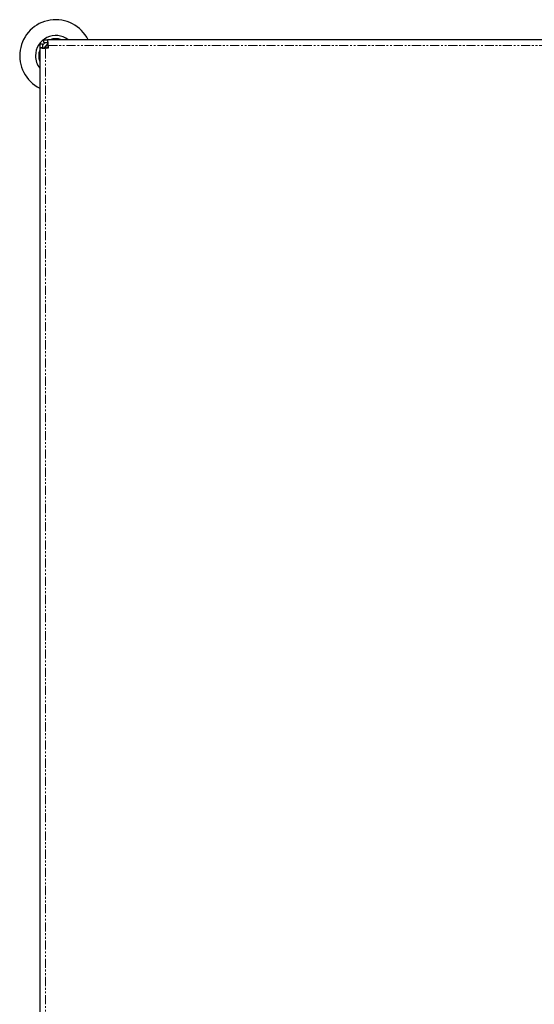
# Model space of a CAD drawing. Header units: millimetres. Extents: x 186 to 9508, y 327 to 8143.
# Tile 25 of 53: x 336 to 695, y 5923 to 6611. Entities that reach past the tile are written whole.
import ezdxf

# ---------------------------------------------------------------- set-up
doc = ezdxf.new("R2010")
doc.units = ezdxf.units.MM
doc.linetypes.add('PHANTOM', pattern=[12.7, 6.35, -1.27, 1.27, -1.27, 1.27, -1.27])
doc.layers.add('COMPONENT_GEOMETRY', color=7, linetype='Continuous')
doc.styles.add('SLDTEXTSTYLE0', font='TXT', dxfattribs={"width": 0.75})
doc.dimstyles.new('SLDDIMSTYLE0', dxfattribs={"dimtxt": 50, "dimasz": 3.302, "dimexe": 0, "dimexo": 0.0625, "dimgap": 12.5, "dimtad": 0, "dimtih": 1, "dimtoh": 1, "dimdec": 0, "dimrnd": 1e-09, "dimzin": 12, "dimdsep": 46, "dimtxsty": 'SLDTEXTSTYLE0', "dimsah": 1, "dimcen": 0.09, "dimadec": 0, "dimazin": 3, "dimtfac": 1, "dimtdec": 0, "dimtofl": 0, "dimtmove": 0, "dimatfit": 3, "dimfxl": 1, "dimfrac": 2, "dimtolj": 1, "dimtzin": 12, "dimarcsym": 0})

# ---------------------------------------------------------------- blocks, each defined once
blk = doc.blocks.new('_D_1')
at = {"layer": 'COMPONENT_GEOMETRY', "color": 7}
for p, q in [((4754.76, 6141.3), (4754.76, 3836.63)), ((349.81, 5690.11), (349.81, 3836.63)), ((349.81, 3839.81), (2478.39, 3839.81)), ((4754.76, 3839.81), (2626.17, 3839.81))]:
    blk.add_line(p, q, dxfattribs=at)
for points in [[(349.81, 3839.81), (353.11, 3839.3), (353.11, 3840.31)], [(4754.76, 3839.81), (4751.45, 3840.31), (4751.45, 3839.3)]]:
    blk.add_solid(points, dxfattribs=at)
at = {"layer": 'COMPONENT_GEOMETRY', "color": 7, "insert": (2478.39, 3864.57), "char_height": 50, "attachment_point": 1, "style": 'SLDTEXTSTYLE0'}
blk.add_mtext('4405', dxfattribs=at)

msp = doc.modelspace()

# ---------------------------------------------------------------- linework, layer by layer
at = {"color": 7, "linetype": 'Continuous', "lineweight": 25}
for p, q in [((349.81, 6593.76), (351.81, 6593.76)), ((349.81, 6593.76), (349.81, 6591.16)), ((351.81, 6593.76), (351.81, 6591.16)), ((352.62, 6594.57), (352.62, 6596.57)), ((352.62, 6596.57), (355.22, 6596.57)), ((352.62, 6594.57), (355.22, 6594.57)), ((355.22, 6596.57), (355.22, 6594.57)), ((1074.67, 6596.57), (355.22, 6596.57)), ((355.81, 6592.57), (355.81, 6590.57)), ((349.81, 6591.16), (351.81, 6591.16)), ((349.81, 6591.16), (349.81, 5693.98)), ((355.81, 6590.57), (353.81, 6590.57))]:
    msp.add_line(p, q, dxfattribs=at)
at = {"color": 8, "linetype": 'PHANTOM', "lineweight": 18}
for p, q in [((355.81, 6592.57), (1073.56, 6592.57)), ((353.81, 5694.57), (353.81, 6590.57))]:
    msp.add_line(p, q, dxfattribs=at)
at = {"color": 8, "linetype": 'PHANTOM', "lineweight": 18, "flags": 128}
msp.add_lwpolyline([(353.18, 6590.69), (354.32, 6592.06), (355.67, 6593.19)], dxfattribs=at)
at = {"color": 7, "linetype": 'Continuous', "lineweight": 25, "flags": 128}
msp.add_lwpolyline([(355.81, 6591.72), (355.52, 6591.47), (354.66, 6590.57)], dxfattribs=at)
at = {"color": 7, "linetype": 'Continuous', "lineweight": 25}
for radius, start, end in [(25.21, 26.45121, 243.54879), (14.18, 52.38287, 180), (11.91, 129.18077, 140.81923), (9.83, 123.60963, 146.41895), (11.91, 70.58498, 109.41502), (11.91, 160.58498, 199.41502), (14.18, 180, 217.61713)]:
    msp.add_arc((361.04, 6585.34), radius, start, end, dxfattribs=at)
for points, knots in [([(355.81, 6592.57), (355.79, 6593.08), (355.76, 6593.86), (355.63, 6594.79), (355.52, 6595.42), (355.41, 6595.93), (355.28, 6596.43), (355.25, 6596.51), (355.22, 6596.57)], [0, 0, 0, 0, 0.241165, 0.369516, 0.5, 0.630484, 0.758835, 1, 1, 1, 1]), ([(355.81, 6592.57), (355.8, 6592.69), (355.79, 6592.95), (355.7, 6593.46), (355.52, 6594.02), (355.34, 6594.4), (355.24, 6594.55), (355.23, 6594.56), (355.22, 6594.57)], [0, 0, 0, 0, 0.11666, 0.240366, 0.5, 0.759634, 0.88334, 1, 1, 1, 1]), ([(349.81, 6591.16), (349.87, 6591.13), (349.95, 6591.1), (350.45, 6590.97), (350.96, 6590.86), (351.59, 6590.75), (352.52, 6590.62), (353.3, 6590.59), (353.81, 6590.57)], [0, 0, 0, 0, 0.241165, 0.369516, 0.5, 0.630484, 0.758835, 1, 1, 1, 1]), ([(351.81, 6591.16), (351.82, 6591.15), (351.83, 6591.14), (351.98, 6591.04), (352.36, 6590.86), (352.92, 6590.68), (353.43, 6590.59), (353.69, 6590.57), (353.81, 6590.57)], [0, 0, 0, 0, 0.11666, 0.240366, 0.5, 0.759634, 0.88334, 1, 1, 1, 1]), ([(354.22, 6590.57), (354.54, 6590.75), (354.96, 6591), (355.41, 6591.26), (355.52, 6591.32)], [0, 0, 0, 0, 0.754936, 1, 1, 1, 1])]:
    msp.add_open_spline(points, degree=3, knots=knots, dxfattribs=at)

# ---------------------------------------------------------------- dimensions: what is measured, and where the dimension line sits
at = {"layer": 'COMPONENT_GEOMETRY', "color": 7}
dim = msp.add_linear_dim(base=(349.81, 3839.81), p1=(4754.76, 6142.57), p2=(349.81, 5691.38), dimstyle='SLDDIMSTYLE0', dxfattribs=at)
dim.commit()
dim.dimension.update_dxf_attribs({"geometry": '_D_1', "text_midpoint": (2552.28, 3839.81), "dimtype": 160})

doc.saveas('drawing.dxf')
